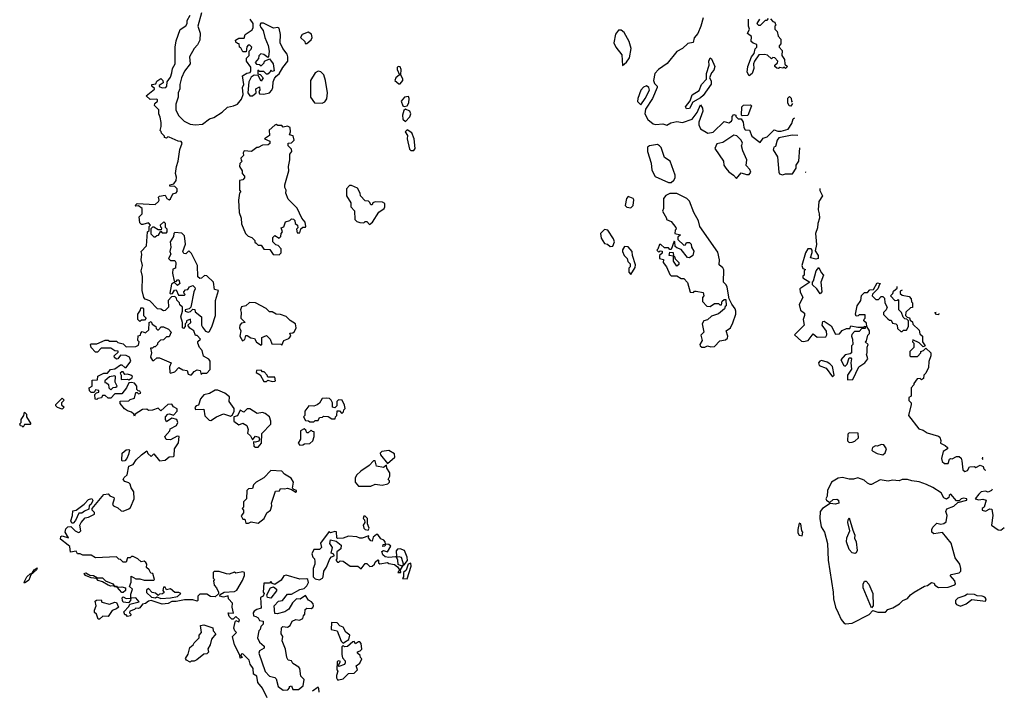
# Model space of a CAD drawing. Extents: x 1862350 to 2057294, y 212041 to 437318.
# Tile 89 of 256: x 2036510 to 2043589, y 282838 to 287662. Entities that reach past the tile are written whole.
import ezdxf

# ---------------------------------------------------------------- set-up
doc = ezdxf.new("R2010")
doc.units = 0

msp = doc.modelspace()

# ---------------------------------------------------------------- linework, layer by layer
at = {"layer": '0CON10XD'}
for points in [[(2037818.3, 287711.7), (2037790, 287615), (2037806.7, 287565), (2037806.1, 287513.9), (2037788.3, 287481.7), (2037763.9, 287456.1), (2037730, 287395), (2037736.7, 287345), (2037695, 287292.5), (2037673.8, 287245), (2037661.2, 287195), (2037661.2, 287165), (2037650, 287135), (2037650, 287105), (2037632, 287055), (2037633.6, 287013.6), (2037652.5, 286972.5), (2037692.7, 286932.7), (2037735, 286910), (2037775, 286906.7), (2037825, 286911.2), (2037875, 286950), (2037905, 286957.5), (2037965, 286997.5), (2038005, 287032.5), (2038048.3, 287041.7), (2038075.9, 287054.1), (2038105, 287090), (2038116.4, 287123.6), (2038112.5, 287175), (2038122.5, 287195), (2038112.5, 287257.5), (2038143, 287277), (2038166.7, 287283.3), (2038172.5, 287295), (2038171.7, 287321.7), (2038140, 287365), (2038140, 287385), (2038160, 287405), (2038160, 287435), (2038175, 287450), (2038180, 287465), (2038165, 287480), (2038151.7, 287478.3), (2038143, 287467), (2038138.3, 287431.7), (2038115, 287430), (2038100, 287460), (2038090, 287465), (2038088.3, 287488.3), (2038075, 287490), (2038065, 287500), (2038062.5, 287515), (2038085, 287530), (2038125, 287530), (2038130, 287555), (2038180.7, 287589.3), (2038188.8, 287605), (2038188.8, 287635), (2038166.7, 287665)], [(2037636.4, 284743.6), (2037647.5, 284765), (2037640, 284785), (2037605, 284796.7), (2037565, 284770), (2037558, 284785), (2037559.2, 284805), (2037575, 284823.8), (2037587.7, 284827.7), (2037615, 284816.7), (2037643.3, 284845), (2037643, 284863), (2037617, 284877), (2037605, 284897.5), (2037575, 284893.3), (2037525, 284847.5), (2037505, 284867.5), (2037465, 284853.3), (2037435, 284850), (2037425, 284860), (2037393, 284857), (2037340, 284825), (2037335, 284810), (2037330, 284825), (2037315, 284840), (2037285, 284847.5), (2037263.6, 284863.6), (2037231.7, 284901.7), (2037231.7, 284918.3), (2037295, 284920), (2037305, 284930), (2037335, 284940), (2037345, 284980), (2037355, 284980), (2037365, 284970), (2037380, 284975), (2037375, 284990), (2037361.7, 284991.7), (2037353, 285003), (2037352.5, 285025), (2037336.4, 285046.4), (2037315, 285052.5), (2037295, 285050), (2037277, 285013), (2037245, 284970), (2037195, 284970), (2037165, 284940), (2037145, 284940), (2037125, 284960), (2037105, 284960), (2037097, 284943), (2037072.5, 284937.5), (2037065, 284930), (2037051.7, 284931.7), (2037050, 284965), (2037061.7, 284978.3), (2037078.3, 284981.7), (2037080, 284995), (2037055, 285000), (2037045, 284980), (2037025, 284980), (2037011.7, 284991.7), (2037010, 285015), (2037030, 285025), (2037031.7, 285068.3), (2037068.3, 285071.7), (2037071.7, 285098.3), (2037115, 285120), (2037141.7, 285118.3), (2037163, 285147), (2037195, 285150), (2037235, 285180), (2037245, 285180), (2037265, 285160), (2037275, 285160), (2037310, 285205), (2037300, 285235), (2037275, 285247.5), (2037235, 285250), (2037216.7, 285223.3), (2037205, 285220), (2037191.7, 285231.7), (2037190, 285245), (2037218.3, 285271.7), (2037218.3, 285278.3), (2037195, 285280), (2037165, 285300), (2037095, 285300), (2037068.3, 285271.7), (2037055, 285270), (2037023, 285303), (2037020, 285325), (2037025, 285330), (2037065, 285330), (2037125, 285357.5), (2037145, 285357.5), (2037155, 285350), (2037205, 285350), (2037215, 285340), (2037255, 285330), (2037275, 285310), (2037345, 285312.5), (2037365, 285320), (2037370, 285345), (2037360, 285355), (2037361.7, 285388.3), (2037378.3, 285391.7), (2037381.7, 285408.3), (2037391.7, 285418.3), (2037415, 285410), (2037438.3, 285431.7), (2037440, 285485), (2037455, 285490), (2037461.7, 285471.7), (2037490, 285455), (2037491.7, 285441.7), (2037501.7, 285431.7), (2037508.3, 285431.7), (2037528.3, 285451.7), (2037545, 285452.5), (2037580, 285435), (2037600, 285415), (2037585, 285380), (2037565, 285380), (2037545, 285360), (2037523, 285357), (2037500, 285335), (2037500, 285325), (2037485, 285310), (2037475, 285310), (2037465, 285300), (2037450, 285300), (2037457.5, 285265), (2037450, 285235), (2037465, 285210), (2037475, 285210), (2037495, 285230), (2037515, 285230), (2037600, 285195), (2037587.5, 285165), (2037590, 285125), (2037595, 285120), (2037625, 285130), (2037655, 285160), (2037683, 285143), (2037715, 285137.5), (2037721.7, 285111.7), (2037735, 285107.5), (2037745, 285107.5), (2037765, 285132.5), (2037785, 285142.5), (2037808.3, 285138.3), (2037815, 285110), (2037825, 285120), (2037855, 285120), (2037880, 285145), (2037880, 285205), (2037869.2, 285219.2), (2037831.7, 285241.7), (2037822.5, 285282.5), (2037802.5, 285305), (2037790, 285335), (2037791.7, 285348.3), (2037810, 285365), (2037785, 285390), (2037775, 285390), (2037763, 285423), (2037733.6, 285443.6), (2037720, 285465), (2037740, 285485), (2037738.3, 285508.3), (2037710, 285495), (2037710, 285485), (2037700, 285475), (2037700, 285455), (2037688.3, 285441.7), (2037680, 285445), (2037680, 285485), (2037667.5, 285525), (2037680, 285565), (2037680, 285595), (2037661.7, 285611.7), (2037660, 285625), (2037640, 285645), (2037638.3, 285658.3), (2037625, 285670), (2037601.7, 285668.3), (2037578.3, 285641.7), (2037580, 285595), (2037555, 285570), (2037545, 285567.5), (2037525, 285580), (2037501.7, 285581.7), (2037445, 285640), (2037411.7, 285651.7), (2037403, 285663), (2037390, 285715), (2037392.5, 285815), (2037383.3, 285856.7), (2037393.3, 285895), (2037382.5, 285935), (2037387.5, 285975), (2037382.5, 285995), (2037422.5, 286035), (2037430, 286135), (2037440, 286145), (2037440, 286175), (2037450, 286185), (2037435, 286200), (2037395, 286190), (2037385, 286190), (2037375, 286200), (2037370, 286245), (2037390, 286265), (2037390, 286305), (2037365, 286322.5), (2037345, 286320), (2037340, 286325), (2037355, 286340), (2037485, 286333.8), (2037507.5, 286355), (2037512.5, 286365), (2037507.5, 286385), (2037515, 286392.5), (2037555, 286400), (2037567.5, 286375), (2037585, 286366.7), (2037595, 286372.5), (2037610.7, 286409.3), (2037635, 286417.5), (2037643, 286427), (2037641.2, 286445), (2037625, 286463.3), (2037590, 286465), (2037590, 286475), (2037618.3, 286481.7), (2037635.6, 286504.4), (2037638.3, 286528.3), (2037631.2, 286555), (2037636.7, 286605), (2037648.8, 286645), (2037660.7, 286729.3), (2037677.5, 286775), (2037670, 286785), (2037648.3, 286788.3), (2037585, 286817.5), (2037575, 286820), (2037565, 286810), (2037550, 286815), (2037550, 286825), (2037530, 286845), (2037528.3, 286858.3), (2037520, 286865), (2037527.5, 286895), (2037526.4, 286923.6), (2037521.2, 286961.2), (2037511.2, 286985), (2037510, 287015), (2037480, 287045), (2037481.7, 287058.3), (2037500, 287075), (2037500, 287085), (2037495, 287090), (2037448.3, 287088.3), (2037420, 287115), (2037478.3, 287161.7), (2037478.3, 287168.3), (2037460, 287185), (2037460, 287195), (2037488.3, 287201.7), (2037495, 287220), (2037525, 287240), (2037540, 287225), (2037541.7, 287208.3), (2037511.7, 287188.3), (2037511.7, 287181.7), (2037535, 287172.5), (2037560, 287175), (2037567.5, 287185), (2037570, 287215), (2037595, 287250), (2037605, 287280), (2037608.3, 287311.7), (2037626.7, 287345), (2037626.7, 287465), (2037635, 287510), (2037665, 287592.5), (2037705, 287617.5), (2037713.3, 287635), (2037714.1, 287655.9), (2037736.2, 287695)], [(2038185, 287113.8), (2038210, 287135), (2038207.5, 287165), (2038235, 287180), (2038237.5, 287155), (2038230, 287145), (2038235, 287130), (2038265, 287126.7), (2038305, 287136.7), (2038323.3, 287155), (2038331.2, 287175), (2038333.3, 287215), (2038341.2, 287238.8), (2038353.3, 287256.7), (2038375, 287272.5), (2038401.7, 287318.3), (2038438.8, 287365), (2038438.8, 287395), (2038432, 287415), (2038401.2, 287455), (2038382.5, 287495), (2038386.2, 287555), (2038375, 287601.2), (2038365, 287605.8), (2038335, 287602), (2038262, 287638), (2038243.9, 287636.1), (2038236.7, 287625), (2038243.3, 287605), (2038260, 287585), (2038272.5, 287535), (2038296.7, 287476.7), (2038303.3, 287435), (2038300, 287395), (2038295, 287390), (2038265, 287412.5), (2038243, 287417), (2038228.3, 287401.7), (2038227, 287383), (2038202.5, 287355), (2038211.7, 287341.7), (2038235, 287340), (2038245, 287330), (2038268.3, 287351.7), (2038270, 287365), (2038305, 287380), (2038332.5, 287345), (2038340, 287295), (2038325, 287290), (2038315, 287300), (2038308.3, 287281.7), (2038295, 287270), (2038285, 287270), (2038265, 287290), (2038235, 287290), (2038221.7, 287298.3), (2038221.7, 287271.7), (2038238.3, 287268.3), (2038260, 287245), (2038245, 287220), (2038225, 287260), (2038195, 287262.5), (2038175, 287250), (2038157.5, 287215), (2038151.2, 287135), (2038164.2, 287114.2), (2038185, 287113.8)], [(2041423.8, 287675), (2041406.2, 287615), (2041386.2, 287563.8), (2041358.3, 287531.7), (2041353, 287497), (2041315, 287490), (2041275.8, 287454.2), (2041235.9, 287434.1), (2041165, 287346.7), (2041102.5, 287305), (2041076.7, 287275), (2041066.2, 287225), (2041073.8, 287203.8), (2041092.5, 287185), (2041092.5, 287175), (2041060, 287095), (2041010.4, 287019.5), (2041003.8, 286985), (2041026.2, 286945), (2041065, 286913.8), (2041085, 286907.5), (2041135, 286912.5), (2041163, 286903), (2041190.7, 286919.3), (2041235, 286930), (2041275, 286923.8), (2041345, 286947.5), (2041380, 286995), (2041405, 287050), (2041420, 287025), (2041422.5, 287005), (2041392.5, 286925), (2041393.3, 286905), (2041406.1, 286876.1), (2041457, 286847), (2041495, 286852.5), (2041575, 286930), (2041609.3, 286920.7), (2041628.8, 286931.2), (2041633.3, 286945), (2041633.6, 286966.4), (2041645, 286980), (2041660, 286975), (2041660, 286965), (2041675, 286950), (2041698.3, 286948.3), (2041712.5, 286925), (2041717, 286887), (2041725, 286870), (2041756.4, 286866.4), (2041773.6, 286823.6), (2041835, 286780), (2041855, 286810), (2041885, 286820), (2041935, 286870), (2041960.7, 286860.7), (2041985, 286860), (2042036.1, 286873.9), (2042062.5, 286915), (2042071.7, 286948.3), (2042081.7, 286956.4)], [(2041908.3, 287668.3), (2041925, 287650), (2041940, 287645), (2041941.7, 287631.7), (2041950, 287625), (2041940, 287615), (2041940, 287595), (2041957, 287577), (2041963, 287543), (2041981.7, 287521.7), (2041981.7, 287488.3), (2041970, 287475), (2041970, 287465), (2041991.7, 287441.7), (2041990, 287405), (2042010, 287375), (2042011.7, 287341.7), (2042030, 287325), (2042015, 287310), (2042005, 287320), (2041997.5, 287312.5), (2041975, 287317.5), (2041965, 287310), (2041953, 287313), (2041940, 287325), (2041940, 287335), (2041958.3, 287351.7), (2041960, 287365), (2041938.3, 287388.3), (2041925, 287390), (2041915, 287380), (2041887, 287407), (2041865, 287412.5), (2041825, 287410), (2041792.5, 287365), (2041786.4, 287343.6), (2041787.7, 287312.3), (2041775.9, 287274.1), (2041755, 287257.5), (2041741.2, 287285), (2041744.2, 287325), (2041772.5, 287395), (2041791.7, 287418.3), (2041798.3, 287451.7), (2041810, 287465), (2041810, 287485), (2041783, 287493), (2041770, 287505), (2041771.7, 287541.7), (2041743, 287563), (2041757.5, 287595), (2041750, 287615), (2041750, 287665)], [(2041830, 287665), (2041810, 287635), (2041823, 287623), (2041837, 287623), (2041871.7, 287658.3), (2041885, 287660), (2041895, 287670)], [(2038575, 287490), (2038605, 287517.5), (2038612, 287535), (2038607.9, 287557.9), (2038585, 287572), (2038540, 287555), (2038530, 287535), (2038560, 287505), (2038561.7, 287491.7), (2038575, 287490)], [(2040845, 287332.5), (2040873, 287357), (2040893.3, 287386.7), (2040906.2, 287455), (2040892, 287505), (2040855, 287570), (2040835, 287587.5), (2040815, 287587.5), (2040792.7, 287557.3), (2040781.2, 287495), (2040796.7, 287465), (2040839.6, 287409.5), (2040845, 287332.5)], [(2041305, 287020), (2041297.5, 287035), (2041330.7, 287079.3), (2041345, 287122.5), (2041396, 287154), (2041411.2, 287195), (2041447.5, 287235), (2041447.5, 287275), (2041467.5, 287335), (2041463.8, 287365), (2041475, 287387.5), (2041485, 287380), (2041507.5, 287325), (2041501.7, 287298.3), (2041485, 287280), (2041470, 287245), (2041481.7, 287221.7), (2041481.7, 287198.3), (2041423, 287117), (2041405, 287100), (2041350.7, 287069.3), (2041325, 287022.5), (2041305, 287020)], [(2038685, 287062.5), (2038705, 287072.5), (2038717.7, 287092.3), (2038722, 287135), (2038709.2, 287225), (2038696, 287265), (2038675, 287286.2), (2038655, 287291.2), (2038635, 287280), (2038600.8, 287225), (2038601.2, 287105), (2038630, 287065), (2038685, 287062.5)], [(2039245, 287200), (2039263.8, 287225), (2039264, 287235), (2039250, 287265), (2039253.3, 287305), (2039245, 287322.5), (2039235, 287326.7), (2039225, 287320), (2039223.8, 287305), (2039240, 287265), (2039215, 287243.8), (2039207.5, 287225), (2039235, 287200), (2039245, 287200)], [(2040975, 287050), (2041007.5, 287095), (2041037.5, 287155), (2041032.5, 287175), (2041016.4, 287186.4), (2040995, 287176.7), (2040976.7, 287155), (2040953.3, 287095), (2040953, 287073), (2040975, 287050)], [(2039275, 287036.7), (2039295, 287043.3), (2039308.8, 287065), (2039311.2, 287095), (2039305, 287108.8), (2039277.5, 287105), (2039253.3, 287075), (2039265, 287043.3), (2039275, 287036.7)], [(2042066.1, 287058.5), (2042055, 287040), (2042043.6, 287043.6), (2042033.3, 287065), (2042033, 287097), (2042045, 287110), (2042057, 287097), (2042060, 287075), (2042065.1, 287069.9)], [(2039285, 286930), (2039315.7, 286964.3), (2039322, 286985), (2039314.2, 287004.2), (2039285, 287017.5), (2039271.4, 287008.6), (2039263.1, 286975), (2039265.8, 286945.8), (2039285, 286930)], [(2041705, 286970), (2041700, 286975), (2041703.3, 287035), (2041713, 287047), (2041765, 287050), (2041771.7, 287041.7), (2041745, 286972.5), (2041705, 286970)], [(2038375, 285970), (2038390, 285985), (2038390, 286015), (2038368.3, 286038.3), (2038351.7, 286041.7), (2038330, 286065), (2038330, 286095), (2038345, 286110), (2038375, 286090), (2038388.3, 286101.7), (2038390, 286125), (2038400, 286135), (2038390, 286165), (2038408.3, 286171.7), (2038421.7, 286208.3), (2038451.7, 286218.3), (2038465, 286230), (2038478.3, 286228.3), (2038487.5, 286217.5), (2038490, 286195), (2038507.5, 286185), (2038510, 286165), (2038500, 286155), (2038505, 286130), (2038525, 286130), (2038531.7, 286158.3), (2038545, 286170), (2038565, 286170), (2038567.5, 286175), (2038562.5, 286205), (2038537.5, 286235), (2038506.1, 286306.1), (2038440.7, 286370.7), (2038422.5, 286415), (2038426.7, 286435), (2038417.5, 286455), (2038416.7, 286475), (2038445.9, 286574.1), (2038443.3, 286605), (2038453.3, 286655), (2038452.5, 286695), (2038466.7, 286715), (2038465, 286730), (2038440, 286755), (2038440, 286775), (2038465, 286777.5), (2038482.5, 286795), (2038476.4, 286826.4), (2038450, 286835), (2038457.5, 286855), (2038455, 286887.5), (2038435, 286897.5), (2038405, 286890), (2038395, 286900), (2038365, 286900), (2038355, 286907.5), (2038345, 286902.5), (2038303, 286867), (2038305, 286830), (2038270, 286805), (2038308.3, 286788.3), (2038308.3, 286771.7), (2038297, 286763), (2038255, 286760), (2038225, 286742.5), (2038215, 286742.5), (2038177, 286713), (2038125, 286720), (2038116.7, 286705), (2038120, 286685), (2038100, 286665), (2038101.7, 286651.7), (2038110, 286645), (2038091.7, 286628.3), (2038090, 286605), (2038110, 286575), (2038110, 286555), (2038127, 286537), (2038127.5, 286525), (2038115, 286510), (2038090, 286505), (2038090, 286435), (2038100, 286425), (2038090, 286415), (2038082.5, 286365), (2038087.5, 286275), (2038102.5, 286235), (2038103.6, 286193.6), (2038133.9, 286123.9), (2038153.9, 286103.9), (2038180, 286095), (2038200, 286075), (2038201.7, 286061.7), (2038210, 286055), (2038225, 286040), (2038245, 286040), (2038265, 286012.5), (2038308.3, 286008.3), (2038333, 285973), (2038375, 285970)], [(2039321.2, 286721.2), (2039345, 286721.2), (2039354.1, 286735.9), (2039345.8, 286805.8), (2039328.3, 286848.3), (2039295, 286870), (2039282.5, 286855), (2039298.3, 286828.3), (2039296.7, 286805), (2039312, 286732), (2039321.2, 286721.2)], [(2041665, 286520), (2041698.3, 286561.7), (2041735, 286547.5), (2041755, 286547.5), (2041767.5, 286565), (2041760, 286585), (2041733, 286613), (2041738.8, 286655), (2041708.3, 286718.3), (2041700, 286755), (2041707.5, 286775), (2041696.4, 286796.4), (2041666.4, 286826.4), (2041645, 286832.5), (2041565, 286780), (2041521.7, 286768.3), (2041507.5, 286735), (2041570, 286645), (2041573.3, 286615), (2041587.5, 286595), (2041608.3, 286568.3), (2041642.5, 286545), (2041665, 286520)], [(2042103.8, 286830.2), (2042065, 286831.2), (2041968.8, 286811.2), (2041956.7, 286795), (2041945, 286750), (2041932.5, 286745), (2041927.5, 286725), (2041957.5, 286675), (2041967.5, 286565), (2041973.6, 286553.6), (2041995, 286546.7), (2042015, 286552.5), (2042067, 286553), (2042092.5, 286595), (2042092.5, 286615), (2042112.5, 286645), (2042119.6, 286739.8)], [(2041195, 286490), (2041213.3, 286506.7), (2041222.5, 286525), (2041222.5, 286545), (2041187.5, 286645), (2041145, 286670), (2041121.7, 286741.7), (2041110, 286755), (2041095, 286764), (2041037.5, 286755), (2041023.3, 286745), (2041023.3, 286715), (2041049.3, 286629.3), (2041055, 286580), (2041080, 286535), (2041175, 286490), (2041195, 286490)], [(2042160.4, 286568.6), (2042160, 286565), (2042163.3, 286563.9)], [(2039025, 286190), (2039046.7, 286205), (2039093.3, 286276.7), (2039130, 286305), (2039136.2, 286315), (2039135, 286340), (2039119.3, 286349.3), (2039065, 286352.5), (2039050, 286345), (2039045, 286330), (2039035, 286330), (2039028.3, 286348.3), (2039017, 286357), (2038995, 286360), (2038960, 286395), (2038957.5, 286415), (2038939.6, 286449.5), (2038895, 286470), (2038881.7, 286468.3), (2038860, 286445), (2038860, 286395), (2038890, 286345), (2038890, 286315), (2038917, 286287), (2038920, 286225), (2038935, 286210), (2038955, 286202.5), (2038985, 286200), (2038995, 286210), (2039005, 286210), (2039025, 286190)], [(2042263.5, 286447.5), (2042263.6, 286433.6), (2042282.5, 286395), (2042256.7, 286355), (2042251.2, 286295), (2042257.5, 286265), (2042260, 286235), (2042248, 286195), (2042246.7, 286165), (2042231.2, 286125), (2042238.8, 286045), (2042229.3, 285999.3), (2042250, 285965), (2042250, 285945), (2042235, 285940), (2042195, 285950), (2042207, 285987), (2042207.5, 286005), (2042200, 286015), (2042176.4, 286013.6), (2042158.8, 285985), (2042133.6, 285893.6), (2042141.7, 285871.7), (2042160, 285865), (2042150, 285855), (2042150, 285825), (2042141.7, 285818.3), (2042140, 285805), (2042190, 285775), (2042120, 285725), (2042121.2, 285705), (2042140, 285665), (2042113.9, 285613.9), (2042125, 285572.5), (2042151.7, 285551.7), (2042152.5, 285535), (2042142.5, 285505), (2042150, 285465), (2042080, 285395), (2042130.8, 285350.8), (2042145, 285346.2), (2042180, 285355), (2042215, 285402.5), (2042245, 285378.8), (2042305, 285381.2), (2042314, 285395), (2042310.8, 285420.8), (2042280, 285465), (2042285, 285490), (2042295, 285492.5), (2042345, 285460), (2042375, 285400), (2042405, 285402.5), (2042423.3, 285426.7), (2042455, 285440), (2042478.3, 285441.7), (2042485, 285460), (2042535, 285450), (2042575, 285450), (2042588.3, 285458.3), (2042588.3, 285441.7), (2042565, 285440), (2042545, 285420), (2042511.7, 285418.3), (2042493, 285397), (2042490, 285385), (2042497.5, 285365), (2042500, 285325), (2042490, 285315), (2042490, 285265), (2042481.7, 285258.3), (2042445, 285252.5), (2042414.3, 285215), (2042435, 285173.8), (2042445, 285170), (2042460, 285185), (2042475, 285230), (2042485, 285230), (2042491.7, 285221.7), (2042486.7, 285195), (2042491.7, 285148.3), (2042462.5, 285105), (2042461.7, 285071.7), (2042500, 285075), (2042543.3, 285165), (2042587.5, 285195), (2042607, 285223), (2042597.5, 285255), (2042602.5, 285265), (2042602.5, 285307.5), (2042610, 285325), (2042590, 285345), (2042598.3, 285351.7), (2042608.3, 285391.7), (2042620, 285405), (2042620, 285425), (2042600, 285455), (2042598.3, 285478.3), (2042580, 285495), (2042581.7, 285508.3), (2042590, 285515), (2042588.3, 285538.3), (2042545, 285540), (2042538.3, 285531.7), (2042525, 285530), (2042520, 285545), (2042532.5, 285605), (2042557, 285643), (2042561.7, 285678.3), (2042585, 285700), (2042605, 285700), (2042621.7, 285718.3), (2042648.3, 285721.7), (2042675, 285770), (2042700, 285765), (2042691.7, 285758.3), (2042680, 285725), (2042641.7, 285688.3), (2042640, 285675), (2042665, 285650), (2042685, 285650), (2042705, 285670), (2042715, 285670), (2042728.3, 285658.3), (2042730, 285625), (2042747.5, 285595), (2042740, 285575), (2042720, 285555), (2042721.7, 285541.7), (2042750.7, 285510.7), (2042765, 285500), (2042775, 285500), (2042785, 285480), (2042810, 285475), (2042820, 285465), (2042821.7, 285441.7), (2042845, 285420), (2042855, 285420), (2042865, 285430), (2042885, 285430), (2042900, 285455), (2042900, 285495), (2042888.3, 285508.3), (2042875, 285510), (2042861.7, 285521.7), (2042850, 285555), (2042830, 285575), (2042830, 285645), (2042825, 285650), (2042818.3, 285641.7), (2042805, 285640), (2042770, 285675), (2042788.3, 285691.7), (2042791.7, 285708.3), (2042818.3, 285731.7), (2042819.8, 285743.2)], [(2040905, 286310), (2040920, 286325), (2040926.4, 286366.4), (2040920, 286375), (2040885, 286390), (2040872.5, 286375), (2040862.5, 286325), (2040875, 286312.5), (2040905, 286310)], [(2041435, 285306.7), (2041455, 285316.7), (2041479.3, 285309.3), (2041505, 285311.2), (2041545, 285352.5), (2041585, 285360), (2041599.1, 285370.9), (2041602.5, 285385), (2041590, 285425), (2041620, 285445), (2041638.3, 285481.7), (2041660, 285545), (2041660, 285565), (2041655, 285582.5), (2041630, 285615), (2041610, 285655), (2041597, 285737), (2041590, 285755), (2041570, 285775), (2041571.7, 285861.7), (2041566.4, 285876.4), (2041538.3, 285898.3), (2041542.5, 285935), (2041529.6, 285989.5), (2041400, 286175), (2041390, 286215), (2041356.7, 286275), (2041326.1, 286356.1), (2041307.1, 286377.1), (2041235, 286412), (2041185, 286411.2), (2041155, 286397.5), (2041140, 286375), (2041140, 286305), (2041132.5, 286285), (2041160, 286235), (2041160, 286225), (2041195, 286210), (2041228.3, 286168.3), (2041230, 286155), (2041223, 286147), (2041220, 286125), (2041260, 286115), (2041241.7, 286098.3), (2041241.7, 286081.7), (2041285, 286040), (2041298.3, 286041.7), (2041305, 286060), (2041325, 286060), (2041338.3, 286048.3), (2041340, 286025), (2041357.5, 285997.5), (2041350, 285965), (2041325, 285950), (2041311.7, 285951.7), (2041265, 286010), (2041235, 286020), (2041221.7, 286031.7), (2041220, 286065), (2041215, 286070), (2041195, 286010), (2041185, 286010), (2041175, 286020), (2041145, 286020), (2041120, 286045), (2041110, 286045), (2041098.3, 286011.7), (2041090, 286005), (2041105, 285990), (2041115, 286000), (2041128.3, 285998.3), (2041128.3, 285981.7), (2041110, 285965), (2041110, 285945), (2041138.3, 285938.3), (2041137.5, 285915), (2041160, 285885), (2041185, 285830), (2041195, 285820), (2041235, 285820), (2041265, 285800), (2041285, 285800), (2041311.7, 285771.7), (2041331.7, 285701.7), (2041355, 285700), (2041361.7, 285708.3), (2041375, 285710), (2041425, 285700), (2041430, 285675), (2041420, 285665), (2041420, 285635), (2041451.7, 285601.7), (2041475, 285600), (2041505, 285620), (2041535, 285620), (2041545, 285610), (2041555, 285610), (2041561.7, 285638.3), (2041575, 285650), (2041588.3, 285648.3), (2041590, 285605), (2041581.7, 285598.3), (2041578.3, 285581.7), (2041535, 285547.5), (2041485, 285530), (2041455, 285502.5), (2041430, 285495), (2041417.5, 285475), (2041430, 285415), (2041408.3, 285391.7), (2041417.5, 285355), (2041400, 285325), (2041402.5, 285315), (2041415, 285306.7), (2041435, 285306.7)], [(2037485, 286100), (2037495, 286110), (2037508.3, 286111.7), (2037525, 286140), (2037535, 286130), (2037565, 286130), (2037570, 286135), (2037570, 286155), (2037558.3, 286168.3), (2037557.5, 286195), (2037547, 286207), (2037520, 286185), (2037521.7, 286171.7), (2037530, 286165), (2037528.3, 286151.7), (2037505, 286150), (2037475, 286170), (2037465, 286170), (2037451.7, 286158.3), (2037451.7, 286121.7), (2037475, 286100), (2037485, 286100)], [(2040755, 286030), (2040775, 286032.5), (2040787.5, 286065), (2040780, 286085), (2040739.3, 286149.3), (2040715, 286152.5), (2040686.7, 286125), (2040690.4, 286090.5), (2040715, 286052.5), (2040737, 286047), (2040755, 286030)], [(2037865, 285413.3), (2037875, 285420), (2037895, 285460), (2037916.7, 285535), (2037918.3, 285641.7), (2037940, 285715), (2037911.7, 285721.7), (2037902.5, 285775), (2037855, 285820), (2037838.3, 285821.7), (2037817, 285803), (2037805, 285800), (2037791.7, 285811.7), (2037787.5, 285895), (2037745, 285980), (2037725, 286000), (2037705, 285977.5), (2037690.7, 285980.7), (2037683.3, 285995), (2037703, 286047), (2037695, 286107.5), (2037675, 286126.7), (2037625, 286132.5), (2037617.5, 286125), (2037617, 286103), (2037592.5, 286065), (2037597.5, 286025), (2037590, 285995), (2037597.5, 285975), (2037580, 285945), (2037595, 285930), (2037625, 285930), (2037632.5, 285915), (2037630, 285875), (2037611.7, 285868.3), (2037608.3, 285838.3), (2037621.7, 285781.7), (2037635, 285780), (2037645, 285790), (2037655, 285790), (2037662.5, 285765), (2037645, 285750), (2037625, 285770), (2037615, 285770), (2037600.7, 285759.3), (2037590, 285695), (2037595, 285690), (2037608.3, 285691.7), (2037623.6, 285716.4), (2037635, 285720), (2037651.7, 285681.7), (2037695, 285680), (2037700, 285685), (2037691.7, 285691.7), (2037690, 285705), (2037701.7, 285718.3), (2037718.3, 285721.7), (2037730, 285740), (2037755, 285750), (2037770, 285735), (2037772.5, 285725), (2037762.5, 285705), (2037740, 285595), (2037727.5, 285582.5), (2037700, 285575), (2037700, 285565), (2037721.7, 285558.3), (2037737, 285563), (2037755, 285580), (2037768.3, 285578.3), (2037771.7, 285561.7), (2037817.5, 285525), (2037817.5, 285465), (2037825, 285450), (2037845, 285422.5), (2037865, 285413.3)], [(2040905, 285830), (2040935, 285880), (2040938.3, 285898.3), (2040916.7, 285965), (2040913.3, 285995), (2040885, 286027.5), (2040858.3, 286031.7), (2040843.6, 286006.4), (2040843.6, 285993.6), (2040856.4, 285966.4), (2040877.5, 285945), (2040881.7, 285921.7), (2040900, 285905), (2040900, 285885), (2040890, 285875), (2040890, 285845), (2040905, 285830)], [(2041235, 285890), (2041210, 285925), (2041210, 285960), (2041180, 285965), (2041185, 285990), (2041208.3, 285988.3), (2041210, 285960), (2041218.3, 285958.3), (2041221.7, 285941.7), (2041250, 285915), (2041248.3, 285901.7), (2041235, 285890)], [(2042265, 285690), (2042242.5, 285725), (2042210, 285755), (2042210, 285775), (2042217, 285783), (2042237.5, 285855), (2042255, 285880), (2042273, 285843), (2042290, 285825), (2042270, 285775), (2042277.5, 285705), (2042265, 285690)], [(2042855.7, 285716.4), (2042841.7, 285708.3), (2042841.7, 285691.7), (2042855, 285680), (2042905, 285670), (2042920, 285655), (2042923, 285633), (2042930, 285625), (2042928.3, 285591.7), (2042915, 285590), (2042881.7, 285558.3), (2042880, 285535), (2042891.7, 285521.7), (2042908.3, 285518.3), (2042911.7, 285501.7), (2042928.3, 285488.3), (2042931.7, 285471.7), (2042978.3, 285428.3), (2042981.7, 285401.7), (2043000, 285385), (2043000, 285345), (2043020, 285315), (2043005, 285310), (2042978.3, 285338.3), (2042931.7, 285358.3), (2042930, 285345), (2042940, 285335), (2042940, 285305), (2042910, 285275), (2042910, 285245), (2042915, 285240), (2042965, 285240), (2042990, 285265), (2042990, 285275), (2043008.3, 285281.7), (2043025, 285300), (2043060, 285265), (2043060, 285245), (2043047, 285203), (2043045, 285160), (2043025, 285120), (2043010, 285105), (2043008.3, 285081.7), (2042995, 285072.5), (2042985, 285080), (2042961.7, 285078.3), (2042940, 285045), (2042940, 285035), (2042920, 285015), (2042920, 284955), (2042902.5, 284945), (2042903, 284923), (2042920, 284905), (2042920, 284895), (2042900, 284815), (2042975, 284720), (2043005, 284710), (2043035, 284690), (2043117, 284667), (2043125, 284660), (2043132.5, 284635), (2043130, 284615), (2043165, 284600), (2043180, 284585), (2043180, 284575), (2043150, 284555), (2043137.5, 284505), (2043142.5, 284485), (2043159.3, 284469.3), (2043185, 284470), (2043195, 284500), (2043203.3, 284506.7), (2043215, 284502.5), (2043245, 284520), (2043265, 284520), (2043278.3, 284508.3), (2043285, 284490), (2043290, 284425), (2043305, 284412.5), (2043325, 284420), (2043340, 284445), (2043375, 284447.5), (2043385, 284440), (2043415, 284457.5), (2043438.3, 284448.3), (2043441.7, 284431.7), (2043451.7, 284421.7), (2043456.7, 284424.8)], [(2037375, 285490), (2037360, 285505), (2037360, 285545), (2037378.3, 285571.7), (2037381.7, 285588.3), (2037395, 285590), (2037400, 285585), (2037400, 285535), (2037420, 285515), (2037408.3, 285501.7), (2037385, 285500), (2037375, 285490)], [(2038395, 285320), (2038410, 285355), (2038445, 285370), (2038460, 285385), (2038451.7, 285408.3), (2038475, 285410), (2038485, 285420), (2038497.5, 285445), (2038492.5, 285475), (2038455, 285497.5), (2038425, 285526.7), (2038385, 285541.2), (2038353, 285543), (2038325, 285560), (2038305, 285560), (2038282.5, 285585), (2038206.4, 285626.4), (2038162.5, 285627.5), (2038137, 285603), (2038105, 285597.5), (2038097.5, 285575), (2038102.5, 285555), (2038100, 285515), (2038130, 285485), (2038105, 285480), (2038092.5, 285465), (2038090, 285445), (2038100, 285425), (2038092.5, 285385), (2038111.7, 285351.7), (2038128.3, 285361.7), (2038135, 285390), (2038145, 285390), (2038173, 285373), (2038198.3, 285368.3), (2038211.7, 285341.7), (2038245, 285320), (2038250, 285325), (2038250, 285375), (2038285, 285390), (2038310, 285365), (2038321.7, 285331.7), (2038387.5, 285327.5), (2038395, 285320)], [(2043118.2, 285548.2), (2043115, 285540), (2043101.7, 285541.7), (2043090, 285555), (2043100.6, 285558.5)], [(2042355, 285093.3), (2042366.2, 285105), (2042355, 285167.5), (2042335, 285187.5), (2042315, 285197.5), (2042275, 285210), (2042262.5, 285205), (2042252.5, 285195), (2042257.5, 285175), (2042307.5, 285155), (2042355, 285093.3)], [(2037165, 285000), (2037183, 285017), (2037201.7, 285018.3), (2037210, 285025), (2037196.2, 285055), (2037200, 285095), (2037195, 285100), (2037155, 285092.5), (2037122.5, 285065), (2037121.7, 285051.7), (2037135, 285050), (2037148.3, 285038.3), (2037150, 285015), (2037165, 285000)], [(2037295, 285072.5), (2037317.5, 285085), (2037320, 285095), (2037310, 285105), (2037285, 285112.5), (2037265, 285110), (2037255, 285130), (2037245, 285130), (2037231.7, 285118.3), (2037240, 285105), (2037240, 285075), (2037285, 285077.5), (2037295, 285072.5)], [(2038325, 285060), (2038345, 285062.5), (2038350, 285065), (2038345, 285090), (2038295, 285090), (2038290, 285105), (2038268.3, 285128.3), (2038255, 285130), (2038245, 285140), (2038211.7, 285138.3), (2038210, 285125), (2038238.3, 285108.3), (2038265, 285060), (2038285, 285060), (2038295, 285070), (2038325, 285060)], [(2037885, 284780), (2037923.9, 284806.1), (2037975, 284827.5), (2038025, 284810), (2038040, 284820), (2038051.2, 284845), (2038052.5, 284865), (2038016.2, 284915), (2038018.3, 284948.3), (2037986.1, 284976.1), (2037935, 284996.7), (2037915, 284997.5), (2037875, 284973.3), (2037835, 284962.5), (2037810, 284935), (2037795, 284890), (2037780, 284885), (2037768.3, 284871.7), (2037775, 284857.5), (2037835, 284860), (2037841.7, 284811.7), (2037871.7, 284781.7), (2037885, 284780)], [(2036815, 284860), (2036781.7, 284871.7), (2036770, 284885), (2036770, 284895), (2036815, 284940), (2036830, 284925), (2036810, 284905), (2036811.7, 284891.7), (2036830, 284875), (2036815, 284860)], [(2038625, 284770), (2038635, 284780), (2038655, 284780), (2038665, 284800), (2038687, 284803), (2038695, 284810), (2038727, 284807), (2038755, 284790), (2038778.3, 284791.7), (2038780, 284805), (2038790, 284815), (2038791.7, 284848.3), (2038808.3, 284848.3), (2038825, 284830), (2038838.3, 284841.7), (2038840, 284855), (2038850, 284865), (2038845, 284890), (2038827.5, 284925), (2038803, 284927), (2038790, 284915), (2038790, 284885), (2038775, 284870), (2038760, 284875), (2038760, 284905), (2038750, 284925), (2038737, 284937), (2038715, 284940), (2038685, 284936.2), (2038665, 284902.5), (2038648.8, 284891.2), (2038625, 284882.5), (2038590, 284885), (2038560, 284845), (2038560, 284815), (2038550, 284805), (2038565, 284780), (2038587, 284777), (2038595, 284770), (2038625, 284770)], [(2036535, 284730), (2036528.3, 284738.3), (2036515, 284740), (2036510, 284755), (2036520, 284765), (2036520, 284785), (2036540, 284815), (2036545, 284840), (2036560, 284825), (2036560, 284805), (2036590, 284755), (2036585, 284750), (2036545, 284750), (2036535, 284730)], [(2038225, 284586.7), (2038247.5, 284615), (2038250, 284685), (2038316.4, 284753.6), (2038316.7, 284775), (2038306.7, 284805), (2038275, 284830), (2038256.1, 284836.1), (2038218.3, 284828.3), (2038165, 284862.5), (2038145, 284862.5), (2038121.7, 284838.3), (2038095, 284852.5), (2038076.4, 284813.6), (2038050, 284805), (2038050, 284775), (2038085, 284747.5), (2038115, 284760), (2038142, 284742), (2038153.8, 284715), (2038148.3, 284688.3), (2038168.8, 284668.8), (2038185, 284640), (2038205, 284666.2), (2038228.8, 284658.8), (2038233.3, 284645), (2038228.8, 284631.2), (2038205, 284622.5), (2038190, 284625), (2038193.6, 284593.6), (2038205, 284586.7), (2038225, 284586.7)], [(2038290, 282785), (2038255, 282852.5), (2038223.3, 282895), (2038215, 282940), (2038190, 282955), (2038187.5, 282995), (2038167.5, 283025), (2038160, 283055), (2038115, 283100), (2038101.7, 283098.3), (2038100, 283085), (2038110, 283075), (2038095, 283070), (2038091.7, 283091.7), (2038053.3, 283165), (2038040, 283225), (2038070, 283255), (2038057, 283267), (2038050, 283285), (2038058.3, 283331.7), (2038065, 283340), (2038085, 283330), (2038090, 283345), (2038065, 283370), (2038045, 283350), (2038035, 283350), (2038015, 283370), (2038010, 283395), (2038047.5, 283392.5), (2038036.7, 283435), (2038040, 283465), (2038012.5, 283495), (2038008.3, 283518.3), (2037975, 283507.5), (2037950, 283515), (2037951.7, 283528.3), (2037980, 283545), (2038055, 283548.8), (2038071.7, 283558.3), (2038111.7, 283628.3), (2038127.5, 283665), (2038127.5, 283685), (2038115, 283690), (2038065, 283680), (2038055, 283687.5), (2038015, 283673.3), (2037996.4, 283676.4), (2037945, 283692.5), (2037908.3, 283691.7), (2037900, 283685), (2037900, 283645), (2037910, 283635), (2037902.5, 283625), (2037907.5, 283595), (2037926.1, 283576.1), (2037940, 283545), (2037938.3, 283531.7), (2037915, 283510), (2037883, 283513), (2037855, 283530), (2037805, 283530), (2037790, 283515), (2037790, 283485), (2037785, 283480), (2037755, 283490), (2037695, 283490), (2037635, 283477.5), (2037605, 283477.5), (2037577, 283463), (2037535, 283456.7), (2037455, 283483.8), (2037435, 283480), (2037415, 283462.5), (2037392.5, 283457.5), (2037375, 283432.5), (2037365, 283427.5), (2037345, 283430), (2037335, 283420), (2037301.7, 283408.3), (2037300, 283395), (2037310, 283385), (2037307.5, 283375), (2037285, 283370), (2037275, 283380), (2037265, 283380), (2037258.3, 283401.7), (2037295, 283440), (2037301.7, 283458.3), (2037370, 283475), (2037345, 283502.5), (2037310, 283500), (2037307, 283483), (2037293, 283467), (2037255, 283473.3), (2037248.8, 283485), (2037247, 283503), (2037255, 283510), (2037275, 283497.5), (2037310, 283500), (2037309.3, 283530.7), (2037320, 283565), (2037300, 283585), (2037312.5, 283615), (2037311.7, 283658.3), (2037345, 283640), (2037375, 283640), (2037405, 283630), (2037475, 283630), (2037480, 283635), (2037468.3, 283678.3), (2037451.7, 283681.7), (2037440, 283705), (2037421.7, 283721.7), (2037423.3, 283745), (2037417.7, 283757.7), (2037405, 283766.7), (2037383, 283763), (2037360, 283785), (2037325, 283800), (2037315, 283800), (2037305, 283790), (2037285, 283790), (2037275, 283760), (2037255, 283760), (2037235, 283780), (2037221.7, 283781.7), (2037205, 283797.5), (2037055, 283790), (2037025, 283810), (2036965, 283810), (2036945, 283820), (2036925, 283820), (2036915, 283840), (2036875, 283832.5), (2036871.7, 283871.7), (2036858.3, 283881.7), (2036804.2, 283925), (2036806.4, 283943.6), (2036815, 283950), (2036860, 283935), (2036836.2, 283975), (2036841.2, 283998.8), (2036855, 284013.3), (2036877.5, 284017.5), (2036910, 283985), (2036933, 283973), (2036940, 283975), (2036950, 283985), (2036943.3, 284025), (2036952.5, 284045), (2036981.7, 284078.3), (2037005, 284082.5), (2037047.5, 284105), (2037047, 284117), (2037030, 284135), (2037030, 284145), (2037113.9, 284246.1), (2037145, 284252.5), (2037157.7, 284237.7), (2037186, 284226), (2037190, 284215), (2037176.7, 284175), (2037184, 284164), (2037215, 284150), (2037238.8, 284128.8), (2037255, 284126), (2037295, 284143.8), (2037305.7, 284154.3), (2037334, 284215), (2037331.2, 284265), (2037311.2, 284295), (2037305, 284320), (2037295, 284330), (2037265, 284340), (2037253.3, 284355), (2037260.7, 284369.3), (2037282.5, 284387.5), (2037295, 284450), (2037326.4, 284463.6), (2037347.5, 284495), (2037385, 284532.5), (2037425, 284560), (2037431.7, 284541.7), (2037455, 284520), (2037475, 284540), (2037515, 284490), (2037555, 284492.5), (2037585, 284517.5), (2037615, 284520), (2037620, 284525), (2037622.5, 284575), (2037651.7, 284618.3), (2037657.5, 284665), (2037643, 284667), (2037595, 284640), (2037563, 284643), (2037552.5, 284665), (2037590, 284705), (2037591.7, 284718.3), (2037636.4, 284743.6)], [(2038525, 284602.5), (2038545, 284603.3), (2038558.3, 284611.7), (2038595, 284612.5), (2038618.3, 284631.7), (2038627.5, 284665), (2038628.3, 284698.3), (2038615, 284700), (2038605, 284710), (2038585, 284690), (2038575, 284690), (2038568.3, 284708.3), (2038555, 284720), (2038530, 284705), (2038530, 284645), (2038512.5, 284615), (2038525, 284602.5)], [(2042475, 284620), (2042495, 284622.5), (2042515, 284630), (2042540, 284655), (2042538.3, 284688.3), (2042475, 284690), (2042465, 284680), (2042461.7, 284631.7), (2042475, 284620)], [(2042715, 284532.5), (2042733, 284547), (2042743.3, 284575), (2042723.6, 284603.6), (2042705, 284606.2), (2042676.4, 284593.6), (2042663.6, 284596.4), (2042642.5, 284585), (2042637.5, 284565), (2042645, 284557.5), (2042675, 284542.5), (2042715, 284532.5)], [(2037247.5, 284487.5), (2037243.3, 284493.3), (2037247.5, 284545), (2037275, 284567.5), (2037295, 284570), (2037300, 284565), (2037293.3, 284535), (2037280, 284505), (2037265, 284490), (2037247.5, 284487.5)], [(2039155, 284470), (2039207.5, 284515), (2039205, 284540), (2039165, 284562.5), (2039113, 284557), (2039102.5, 284545), (2039103, 284533), (2039155, 284470)], [(2039035, 284307.5), (2039065, 284320), (2039115, 284314), (2039156.4, 284323.6), (2039170, 284335), (2039170, 284345), (2039160, 284355), (2039171.7, 284378.3), (2039171.7, 284401.7), (2039150, 284435), (2039148.3, 284458.3), (2039125, 284440), (2039075, 284450), (2039065, 284490), (2039055, 284490), (2039022.5, 284455), (2038962.5, 284415), (2038932.5, 284385), (2038922.5, 284365), (2038922.5, 284335), (2038945, 284307.5), (2039035, 284307.5)], [(2043436.2, 284498.5), (2043432.5, 284505), (2043435.3, 284515)], [(2038225, 284040), (2038267.5, 284075), (2038286.4, 284113.6), (2038312.5, 284135), (2038322.5, 284165), (2038320, 284185), (2038350, 284270), (2038377, 284273), (2038385, 284290), (2038415, 284286.7), (2038435, 284291.2), (2038463.8, 284283.8), (2038495, 284262.5), (2038500, 284265), (2038500, 284275), (2038481.7, 284281.7), (2038472.5, 284292.5), (2038477.5, 284335), (2038462.5, 284365), (2038415, 284392.5), (2038393.6, 284413.6), (2038315, 284418.8), (2038265, 284367.5), (2038210, 284335), (2038190, 284315), (2038185, 284290), (2038155, 284287.5), (2038142.5, 284275), (2038140, 284215), (2038120, 284195), (2038120, 284155), (2038110, 284145), (2038120, 284135), (2038120, 284115), (2038103, 284093), (2038115, 284070), (2038128.3, 284068.3), (2038135, 284040), (2038155, 284040), (2038175, 284050), (2038225, 284040)], [(2042446.4, 283316.4), (2042495, 283322), (2042617.5, 283382.5), (2042645, 283412.5), (2042680.4, 283400.5), (2042735, 283400), (2042751.7, 283418.3), (2042787.5, 283432.5), (2042835, 283460), (2042860, 283485), (2042892.2, 283497.8), (2042914.2, 283525), (2042942, 283545), (2043015, 283587.5), (2043037.5, 283592.5), (2043065, 283612.5), (2043085, 283610), (2043090, 283595), (2043115, 283577.5), (2043185, 283580), (2043233, 283597), (2043237.5, 283605), (2043233.3, 283625), (2043200, 283665), (2043208.3, 283671.7), (2043265, 283682.5), (2043276.7, 283695), (2043277.5, 283715), (2043270, 283745), (2043235, 283790), (2043207.7, 283897.7), (2043145, 283972.5), (2043083.6, 283963.6), (2043067.5, 283975), (2043067.5, 283995), (2043075, 284012.5), (2043105, 284040), (2043133, 284033), (2043155, 284038), (2043170.4, 284049.5), (2043177.5, 284095), (2043170, 284125), (2043177, 284143), (2043226.1, 284163.9), (2043255, 284190), (2043320, 284205), (2043320, 284215), (2043295, 284220), (2043280, 284215), (2043265, 284200), (2043245, 284200), (2043205, 284250), (2043191.7, 284238.3), (2043190, 284225), (2043173.6, 284213.6), (2043153.6, 284223.6), (2043135, 284257.5), (2043076.2, 284296.2), (2043028.8, 284318.8), (2042978, 284338), (2042925, 284343.8), (2042894.2, 284354.2), (2042856, 284354), (2042833.9, 284343.9), (2042785, 284348.8), (2042755, 284342), (2042697, 284353), (2042635, 284317.5), (2042625, 284317.5), (2042605, 284327.5), (2042580.7, 284350.7), (2042536.4, 284366.4), (2042505, 284357.5), (2042475, 284357.5), (2042425, 284368.8), (2042395, 284363.8), (2042346.7, 284335), (2042318, 284275), (2042316.7, 284235), (2042306.7, 284215), (2042310, 284205), (2042335, 284190), (2042358.3, 284211.7), (2042385, 284212.5), (2042397.5, 284205), (2042400, 284185), (2042375, 284177.5), (2042338.3, 284181.7), (2042283.2, 284146.8), (2042266.2, 284125), (2042263.8, 284075), (2042272, 284015), (2042297.5, 283975), (2042318.6, 283895), (2042321.9, 283775), (2042360, 283545), (2042361.8, 283495), (2042375.4, 283435), (2042394.6, 283394.5), (2042416.5, 283346.5), (2042435, 283323.8), (2042446.4, 283316.4)], [(2043501, 284284.3), (2043496.7, 284275), (2043473, 284263), (2043455, 284270), (2043423, 284267), (2043405, 284250), (2043380, 284215), (2043405, 284207.5), (2043435, 284213.8), (2043460, 284205), (2043443.6, 284156.4), (2043430, 284145), (2043430, 284135), (2043455, 284127.5), (2043485, 284142.5), (2043500, 284140), (2043505.8, 284095), (2043497.5, 284025), (2043545, 283993.3), (2043565, 283990), (2043589.3, 284010.4)], [(2036895, 284040), (2036885, 284040), (2036877, 284057), (2036888.8, 284095), (2036891.2, 284128.8), (2036916.2, 284133.8), (2036973, 284177), (2037005, 284210), (2037028.3, 284218.3), (2037037, 284203), (2037023.6, 284176.4), (2037010, 284165), (2037008.3, 284141.7), (2036975, 284127.5), (2036957.5, 284112.5), (2036935, 284112.5), (2036910.7, 284059.3), (2036895, 284040)], [(2039015, 283990), (2039022.5, 284005), (2039010, 284035), (2039010, 284075), (2038995, 284090), (2038985, 284090), (2038980, 284075), (2038990, 284065), (2038992.5, 284045), (2038980, 284025), (2038983.3, 284005), (2038994, 283994), (2039015, 283990)], [(2042135, 283950), (2042140, 283975), (2042132.5, 283985), (2042127.5, 284035), (2042115, 284040), (2042103.8, 283995), (2042105, 283970), (2042115, 283953.8), (2042135, 283950)], [(2042515, 283821.2), (2042495, 283828), (2042475, 283851.4), (2042455.4, 283905), (2042457.3, 283935), (2042478, 283985), (2042464.7, 284044.7), (2042466, 284064), (2042475, 284080), (2042499.2, 283989.2), (2042515.7, 283955), (2042512.7, 283932.7), (2042523.1, 283905), (2042530.8, 283845), (2042525, 283827.5), (2042515, 283821.2)], [(2038665, 283632.5), (2038686.4, 283643.6), (2038692.5, 283655), (2038697.5, 283695), (2038717, 283723), (2038740, 283785), (2038751.7, 283798.3), (2038770, 283805), (2038768.3, 283818.3), (2038750, 283825), (2038760, 283865), (2038740, 283895), (2038745, 283920), (2038785, 283910), (2038821.7, 283881.7), (2038820, 283855), (2038790, 283835), (2038790, 283785), (2038782.5, 283775), (2038795, 283760), (2038805, 283760), (2038815, 283770), (2038835, 283767.5), (2038885, 283730), (2038941.7, 283731.7), (2038965, 283712.5), (2038995, 283750), (2039005, 283750), (2039028.3, 283728.3), (2039045, 283730), (2039060, 283745), (2039065, 283760), (2039085, 283777.5), (2039090, 283775), (2039090, 283755), (2039098.3, 283748.3), (2039155, 283757.5), (2039165, 283750), (2039205, 283742.5), (2039226.4, 283726.4), (2039240, 283705), (2039230, 283685), (2039250, 283685), (2039247.5, 283705), (2039270, 283740), (2039258.3, 283731.7), (2039232, 283742), (2039230, 283775), (2039220, 283795), (2039235, 283800), (2039253.8, 283795), (2039270, 283740), (2039275, 283740), (2039298.1, 283771.9), (2039295.4, 283795.4), (2039276.7, 283845), (2039245, 283855.8), (2039226, 283854), (2039218, 283842), (2039218.3, 283801.7), (2039212.5, 283797.5), (2039163.3, 283793.3), (2039138.3, 283798.3), (2039121.7, 283811.7), (2039113, 283837), (2039125, 283843.3), (2039155, 283833.3), (2039177.5, 283875), (2039165, 283886.2), (2039140, 283890), (2039135.9, 283874.1), (2039121.7, 283871.7), (2039123.6, 283886.4), (2039140, 283890), (2039137.5, 283905), (2039128.3, 283918.3), (2039107, 283927), (2039085, 283960), (2039075, 283960), (2039050.7, 283939.3), (2039045, 283910), (2039035, 283913.3), (2039017.5, 283935), (2039020, 283950), (2038973, 283933), (2038955, 283933.3), (2038935, 283942.5), (2038873.3, 283946.7), (2038835, 283932.5), (2038795, 283930), (2038790, 283935), (2038788.3, 283978.3), (2038775, 283980), (2038745, 283970), (2038735, 283980), (2038673, 283897), (2038680, 283865), (2038665, 283850), (2038625, 283850), (2038610.7, 283819.3), (2038617.5, 283795), (2038630, 283785), (2038632.5, 283765), (2038632.5, 283745), (2038620, 283715), (2038620, 283655), (2038635, 283640), (2038665, 283632.5)], [(2039295, 283640), (2039325, 283730), (2039321.7, 283751.7), (2039303.6, 283746.4), (2039288.3, 283701.7), (2039270, 283685), (2039270, 283655), (2039262.5, 283642.5), (2039295, 283640)], [(2036545, 283610), (2036542.5, 283615), (2036562, 283655), (2036585, 283676.2), (2036600, 283680), (2036614, 283705), (2036635, 283720), (2036630, 283705), (2036591.2, 283668.8), (2036575, 283631.2), (2036545, 283610)], [(2037255, 283542.5), (2037245, 283542.5), (2037210, 283580), (2037195, 283582.5), (2037190, 283590), (2037165, 283587.5), (2037145, 283593.8), (2037105, 283617.5), (2037075, 283627.5), (2037062.5, 283642.5), (2037025, 283647.5), (2036982.5, 283665), (2036972.5, 283677.5), (2036985, 283682.5), (2037015, 283667.5), (2037040, 283665), (2037068.3, 283648.3), (2037105, 283647.5), (2037126.4, 283626.4), (2037180, 283605), (2037190, 283590), (2037205, 283587.5), (2037210, 283580), (2037245, 283582.5), (2037270, 283575), (2037270, 283555), (2037255, 283542.5)], [(2038405, 282838.8), (2038438.8, 282841.2), (2038450, 282855), (2038450, 282865), (2038465, 282870), (2038473, 282843), (2038515, 282843.8), (2038548.6, 282871.4), (2038556, 282915), (2038530.4, 282940.5), (2038523.3, 282995), (2038516.7, 283005), (2038475, 283030), (2038465, 283050), (2038440, 283055), (2038430, 283075), (2038420, 283135), (2038397, 283193), (2038402.5, 283225), (2038390, 283245), (2038392.5, 283287.5), (2038403, 283297), (2038435, 283292.5), (2038455, 283303.3), (2038470, 283335), (2038495, 283347.5), (2038523, 283343), (2038546.4, 283353.6), (2038550, 283375), (2038560, 283385), (2038561.7, 283418.3), (2038575, 283430), (2038605, 283427.5), (2038616.7, 283433.3), (2038622.5, 283445), (2038619.3, 283459.3), (2038607.5, 283475), (2038587, 283487), (2038565, 283520), (2038527, 283493), (2038500, 283495), (2038471.7, 283468.3), (2038445, 283422.5), (2038416.4, 283403.6), (2038361.7, 283388.3), (2038345, 283390), (2038340, 283445), (2038371.7, 283478.3), (2038400, 283485), (2038435, 283530), (2038465, 283530), (2038525, 283562.5), (2038555, 283570), (2038575, 283590), (2038587, 283613), (2038582.5, 283635), (2038575, 283640), (2038525, 283637.5), (2038425, 283666), (2038409.6, 283660.5), (2038390, 283630), (2038345, 283600), (2038327, 283607), (2038315, 283620), (2038305, 283610), (2038265, 283610), (2038260, 283545), (2038267.5, 283535), (2038260, 283515), (2038242.5, 283505), (2038245, 283430), (2038215, 283420), (2038195, 283407.5), (2038187.5, 283395), (2038190, 283375), (2038208.3, 283368.3), (2038225, 283360), (2038235, 283340), (2038260, 283335), (2038260, 283315), (2038243, 283297), (2038240, 283275), (2038230, 283265), (2038220, 283215), (2038233.8, 283185), (2038268.8, 283155), (2038268, 283142), (2038235, 283122.5), (2038230, 283105), (2038274.3, 282974.3), (2038305, 282940), (2038345, 282930), (2038355, 282920), (2038368.8, 282865), (2038405, 282838.8)], [(2042635, 283432.5), (2042574.7, 283575), (2042575, 283602.5), (2042585, 283622.5), (2042595, 283622.5), (2042615, 283602.5), (2042643.8, 283535), (2042645.9, 283445.9), (2042635, 283432.5)], [(2037525, 283497.5), (2037595, 283502.5), (2037645, 283512.5), (2037667.5, 283535), (2037655, 283542.5), (2037625, 283542.5), (2037595, 283567.5), (2037565, 283560), (2037555, 283580), (2037545, 283580), (2037540, 283555), (2037548.3, 283541.7), (2037537, 283533), (2037515, 283530), (2037505, 283520), (2037487, 283537), (2037461.7, 283541.7), (2037435, 283570), (2037422.5, 283557.5), (2037422.5, 283542.5), (2037458.3, 283508.3), (2037486.7, 283503.3), (2037495, 283510), (2037525, 283497.5)], [(2038315, 283501.2), (2038292.5, 283505), (2038286.7, 283525), (2038313.6, 283576.4), (2038335, 283583.3), (2038355.8, 283565.8), (2038356.1, 283553.9), (2038315, 283501.2)], [(2043275, 283444.2), (2043315, 283460), (2043355, 283492.5), (2043455, 283480), (2043460, 283495), (2043448.3, 283508.3), (2043430, 283515), (2043395, 283517.5), (2043375, 283527.5), (2043325, 283530), (2043305, 283516.7), (2043255, 283501.2), (2043238.8, 283485), (2043238.8, 283465), (2043246.2, 283455), (2043275, 283444.2)], [(2037085, 283350), (2037075, 283350), (2037062.5, 283385), (2037048.3, 283398.3), (2037047.5, 283415), (2037060, 283445), (2037051.7, 283478.3), (2037063, 283487), (2037095, 283490), (2037101.7, 283471.7), (2037155, 283458.8), (2037195, 283472.5), (2037205, 283470), (2037220, 283435), (2037207, 283423), (2037175, 283412.5), (2037145, 283370), (2037108.3, 283371.7), (2037085, 283350)], [(2038835, 283177.5), (2038845, 283183.3), (2038875.7, 283204.3), (2038883.3, 283235), (2038856.1, 283256.1), (2038835, 283293.3), (2038812, 283302), (2038793.6, 283323.6), (2038753, 283327), (2038750, 283275), (2038792.5, 283265), (2038821.7, 283191.7), (2038835, 283177.5)], [(2037735, 283040), (2037710, 283055), (2037703, 283067), (2037721.7, 283098.3), (2037732.5, 283145), (2037757.5, 283165), (2037765, 283180), (2037800, 283215), (2037800, 283235), (2037817.5, 283255), (2037810, 283305), (2037835, 283308.8), (2037898.3, 283288.3), (2037900, 283265), (2037920, 283245), (2037890, 283205), (2037880, 283165), (2037863, 283137), (2037868.3, 283111.7), (2037855, 283100), (2037835, 283097.5), (2037783.6, 283056.4), (2037765, 283047.5), (2037743, 283047), (2037735, 283040)], [(2038805, 282912.5), (2038835, 282920), (2038875, 282960), (2038915, 282962.5), (2038940, 282985), (2038930, 283015), (2038956.4, 283033.6), (2038970, 283065), (2038960, 283075), (2038958.3, 283088.3), (2038940, 283105), (2038940, 283115), (2038958.3, 283121.7), (2038970, 283135), (2038966.2, 283175), (2038956.1, 283186.1), (2038945, 283186.7), (2038925, 283173.3), (2038915, 283190), (2038905, 283187.5), (2038866.8, 283153.2), (2038845, 283150), (2038835, 283160), (2038825, 283150), (2038826.2, 283095), (2038831.7, 283071.7), (2038849.6, 283049.5), (2038851.2, 283035), (2038845, 283023.3), (2038805, 283010), (2038800, 283015), (2038817.5, 283045), (2038805, 283050), (2038793.3, 283045), (2038790, 282985), (2038797.5, 282975), (2038786.7, 282945), (2038787, 282927), (2038795, 282913.3), (2038805, 282912.5)], [(2038663.9, 282823.9), (2038661.7, 282851.7), (2038655, 282860), (2038615, 282831.2)]]:
    msp.add_lwpolyline(points, dxfattribs=at)

doc.saveas('drawing.dxf')
